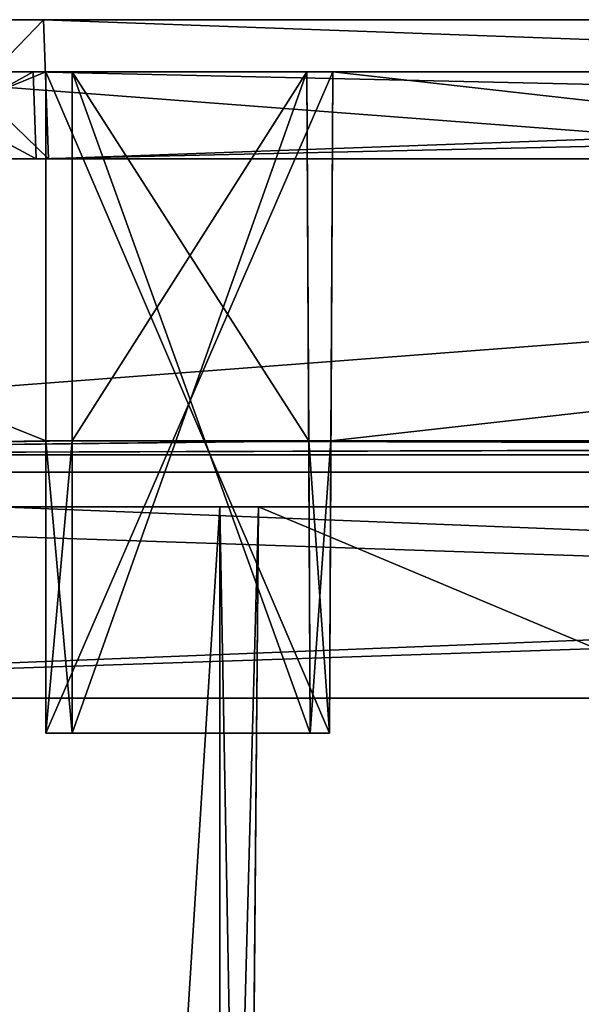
# Model space of a CAD drawing. Header units: millimetres. Extents: x -360 to 362, y 0 to 398.
# Tile 93 of 256: x -112 to -80, y 340 to 397. Entities that reach past the tile are written whole.
import ezdxf

# ---------------------------------------------------------------- set-up
doc = ezdxf.new("R2010")
doc.units = ezdxf.units.MM
doc.header["$LTSCALE"] = 33.374815
for name, color, linetype in [('137', 7, 'CONTINUOUS'), ('144', 7, 'CONTINUOUS'), ('151', 7, 'CONTINUOUS'), ('172', 7, 'CONTINUOUS'), ('173', 7, 'CONTINUOUS'), ('174', 7, 'CONTINUOUS'), ('175', 7, 'CONTINUOUS'), ('2', 7, 'CONTINUOUS'), ('28', 7, 'CONTINUOUS'), ('3', 7, 'CONTINUOUS'), ('300', 7, 'CONTINUOUS'), ('301', 7, 'CONTINUOUS'), ('302', 7, 'CONTINUOUS'), ('4', 7, 'CONTINUOUS'), ('5', 7, 'CONTINUOUS'), ('6', 7, 'CONTINUOUS'), ('630', 7, 'CONTINUOUS'), ('632', 7, 'CONTINUOUS'), ('634', 7, 'CONTINUOUS'), ('639', 7, 'CONTINUOUS'), ('640', 7, 'CONTINUOUS'), ('644', 7, 'CONTINUOUS'), ('647', 7, 'CONTINUOUS'), ('648', 7, 'CONTINUOUS'), ('650', 7, 'CONTINUOUS'), ('651', 7, 'CONTINUOUS'), ('658', 7, 'CONTINUOUS'), ('677', 7, 'CONTINUOUS'), ('7', 7, 'CONTINUOUS'), ('711', 7, 'CONTINUOUS'), ('712', 7, 'CONTINUOUS'), ('713', 7, 'CONTINUOUS'), ('714', 7, 'CONTINUOUS'), ('715', 7, 'CONTINUOUS'), ('716', 7, 'CONTINUOUS'), ('717', 7, 'CONTINUOUS'), ('718', 7, 'CONTINUOUS'), ('719', 7, 'CONTINUOUS'), ('720', 7, 'CONTINUOUS'), ('721', 7, 'CONTINUOUS'), ('753', 7, 'CONTINUOUS'), ('754', 7, 'CONTINUOUS'), ('755', 7, 'CONTINUOUS'), ('756', 7, 'CONTINUOUS'), ('757', 7, 'CONTINUOUS'), ('758', 7, 'CONTINUOUS'), ('759', 7, 'CONTINUOUS'), ('760', 7, 'CONTINUOUS'), ('761', 7, 'CONTINUOUS'), ('762', 7, 'CONTINUOUS'), ('763', 7, 'CONTINUOUS'), ('766', 7, 'CONTINUOUS'), ('767', 7, 'CONTINUOUS'), ('769', 7, 'CONTINUOUS'), ('770', 7, 'CONTINUOUS'), ('773', 7, 'CONTINUOUS'), ('776', 7, 'CONTINUOUS')]:
    doc.layers.add(name, color=color, linetype=linetype)

msp = doc.modelspace()

# ---------------------------------------------------------------- linework, layer by layer
at = {"layer": '137', "linetype": 'Continuous'}
for points in [[(-164.001, 358, -6), (164.001, 358, -6), (-163.774, 371, -6.227), (-164.001, 358, -6)], [(164.001, 358, -6), (163.774, 371, -6.227), (-163.774, 371, -6.227), (164.001, 358, -6)]]:
    msp.add_3dface(points, dxfattribs=at)
at = {"layer": '144', "linetype": 'Continuous'}
for points in [[(-163.808, 369, -8.192), (163.808, 369, -8.192), (-164, 358, -8), (-163.808, 369, -8.192)], [(163.808, 369, -8.192), (164, 358, -8), (-164, 358, -8), (163.808, 369, -8.192)]]:
    msp.add_3dface(points, dxfattribs=at)
at = {"layer": '151', "linetype": 'Continuous'}
for points in [[(-100.75, 369, -13.616), (-146.213, 369, -13.616), (-123.06, 15, -25.978), (-100.75, 369, -13.616)], [(-100.75, 369, -13.616), (-123.06, 15, -25.978), (-100.75, 286, -16.514), (-100.75, 369, -13.616)], [(98.526, 369, -13.616), (-98.526, 369, -13.616), (-99.25, 286, -16.514), (98.526, 369, -13.616)], [(98.526, 369, -13.616), (-99.25, 286, -16.514), (99.25, 286, -16.514), (98.526, 369, -13.616)]]:
    msp.add_3dface(points, dxfattribs=at)
at = {"layer": '172', "linetype": 'Continuous'}
for points in [[(-146.213, 369, -333.384), (-100.75, 369, -333.384), (-100.75, 286, -330.486), (-146.213, 369, -333.384)], [(-146.213, 369, -333.384), (-100.75, 286, -330.486), (-113.041, 15, -321.022), (-146.213, 369, -333.384)], [(-99.25, 286, -330.486), (-98.526, 369, -333.384), (99.25, 286, -330.486), (-99.25, 286, -330.486)], [(-98.526, 369, -333.384), (98.526, 369, -333.384), (99.25, 286, -330.486), (-98.526, 369, -333.384)]]:
    msp.add_3dface(points, dxfattribs=at)
at = {"layer": '173', "linetype": 'Continuous'}
for points in [[(-98.526, 369, -337.21), (-98.526, 369, -333.384), (-99.25, 286, -330.486), (-98.526, 369, -337.21)], [(-98.526, 369, -337.21), (-99.25, 286, -330.486), (-99.247, 286.395, -336.489), (-98.526, 369, -337.21)]]:
    msp.add_3dface(points, dxfattribs=at)
at = {"layer": '174', "linetype": 'Continuous'}
for points in [[(-100.75, 369, -337.21), (-98.526, 369, -337.21), (-99.247, 286.395, -336.489), (-100.75, 369, -337.21)], [(-100.75, 369, -337.21), (-99.247, 286.395, -336.489), (-100.75, 286.395, -336.489), (-100.75, 369, -337.21)]]:
    msp.add_3dface(points, dxfattribs=at)
at = {"layer": '175', "linetype": 'Continuous'}
for points in [[(-100.75, 369, -333.384), (-100.75, 369, -337.21), (-100.75, 286.395, -336.489), (-100.75, 369, -333.384)], [(-100.75, 286, -330.486), (-100.75, 369, -333.384), (-100.75, 286, -333.143), (-100.75, 286, -330.486)], [(-100.75, 369, -333.384), (-100.75, 286.395, -336.489), (-100.75, 286, -333.143), (-100.75, 369, -333.384)]]:
    msp.add_3dface(points, dxfattribs=at)
at = {"layer": '2', "linetype": 'Continuous'}
for points in [[(-165.308, 369, -337.308), (-164.868, 369, -338.368), (165.308, 369, -337.308), (-165.308, 369, -337.308)], [(-146.213, 369, -333.384), (-165.308, 369, -337.308), (-100.75, 369, -333.384), (-146.213, 369, -333.384)], [(-100.75, 369, -333.384), (-165.308, 369, -337.308), (-100.75, 369, -337.21), (-100.75, 369, -333.384)], [(-100.75, 369, -337.21), (-165.308, 369, -337.308), (-98.526, 369, -337.21), (-100.75, 369, -337.21)], [(-98.526, 369, -337.21), (-165.308, 369, -337.308), (98.526, 369, -337.21), (-98.526, 369, -337.21)], [(-165.308, 369, -337.308), (165.308, 369, -337.308), (98.526, 369, -337.21), (-165.308, 369, -337.308)], [(-164.868, 369, -8.632), (-165.308, 369, -9.692), (164.868, 369, -8.632), (-164.868, 369, -8.632)], [(164.868, 369, -8.632), (-165.308, 369, -9.692), (165.308, 369, -9.692), (164.868, 369, -8.632)], [(-100.75, 369, -9.79), (-98.526, 369, -9.79), (-165.308, 369, -9.692), (-100.75, 369, -9.79)], [(-100.75, 369, -9.79), (-165.308, 369, -9.692), (-146.213, 369, -13.616), (-100.75, 369, -9.79)], [(165.308, 369, -9.692), (-165.308, 369, -9.692), (-98.526, 369, -9.79), (165.308, 369, -9.692)], [(-164.868, 369, -338.368), (-163.808, 369, -338.808), (164.868, 369, -338.368), (-164.868, 369, -338.368)], [(165.308, 369, -337.308), (-164.868, 369, -338.368), (164.868, 369, -338.368), (165.308, 369, -337.308)], [(-163.808, 369, -8.192), (-164.868, 369, -8.632), (163.808, 369, -8.192), (-163.808, 369, -8.192)], [(163.808, 369, -8.192), (-164.868, 369, -8.632), (164.868, 369, -8.632), (163.808, 369, -8.192)], [(-163.808, 369, -338.808), (163.808, 369, -338.808), (164.868, 369, -338.368), (-163.808, 369, -338.808)], [(-100.75, 369, -13.616), (-100.75, 369, -9.79), (-146.213, 369, -13.616), (-100.75, 369, -13.616)], [(165.308, 369, -9.692), (-98.526, 369, -9.79), (98.526, 369, -9.79), (165.308, 369, -9.692)], [(-98.526, 369, -9.79), (-98.526, 369, -13.616), (98.526, 369, -9.79), (-98.526, 369, -9.79)], [(98.526, 369, -9.79), (-98.526, 369, -13.616), (98.526, 369, -13.616), (98.526, 369, -9.79)], [(-98.526, 369, -333.384), (-98.526, 369, -337.21), (98.526, 369, -333.384), (-98.526, 369, -333.384)], [(98.526, 369, -333.384), (-98.526, 369, -337.21), (98.526, 369, -337.21), (98.526, 369, -333.384)]]:
    msp.add_3dface(points, dxfattribs=at)
at = {"layer": '28', "linetype": 'Continuous'}
for points in [[(-146.339, 371, -15.547), (146.339, 371, -15.547), (124.611, 38.791, -27.148), (-146.339, 371, -15.547)], [(-123.968, 38.791, -27.148), (-146.339, 371, -15.547), (123.968, 38.791, -27.148), (-123.968, 38.791, -27.148)], [(123.968, 38.791, -27.148), (-146.339, 371, -15.547), (124.611, 38.791, -27.148), (123.968, 38.791, -27.148)]]:
    msp.add_3dface(points, dxfattribs=at)
at = {"layer": '3', "linetype": 'Continuous'}
for points in [[(-163.808, 369, -338.808), (-164, 358, -339), (164, 358, -339), (-163.808, 369, -338.808)], [(163.808, 369, -338.808), (-163.808, 369, -338.808), (164, 358, -339), (163.808, 369, -338.808)]]:
    msp.add_3dface(points, dxfattribs=at)
at = {"layer": '300', "linetype": 'Continuous'}
for points in [[(-100.75, 369, -9.79), (-100.75, 369, -13.616), (-100.75, 286, -16.514), (-100.75, 369, -9.79)], [(-100.75, 369, -9.79), (-100.75, 286, -16.514), (-100.75, 286.395, -10.511), (-100.75, 369, -9.79)]]:
    msp.add_3dface(points, dxfattribs=at)
at = {"layer": '301', "linetype": 'Continuous'}
for points in [[(-98.526, 369, -9.79), (-100.75, 369, -9.79), (-100.75, 286.395, -10.511), (-98.526, 369, -9.79)], [(-98.526, 369, -9.79), (-100.75, 286.395, -10.511), (-99.247, 286.395, -10.511), (-98.526, 369, -9.79)]]:
    msp.add_3dface(points, dxfattribs=at)
at = {"layer": '302', "linetype": 'Continuous'}
for points in [[(-99.25, 286, -16.514), (-98.526, 369, -13.616), (-99.25, 286, -13.857), (-99.25, 286, -16.514)], [(-98.526, 369, -13.616), (-99.247, 286.395, -10.511), (-99.25, 286, -13.857), (-98.526, 369, -13.616)], [(-98.526, 369, -13.616), (-98.526, 369, -9.79), (-99.247, 286.395, -10.511), (-98.526, 369, -13.616)]]:
    msp.add_3dface(points, dxfattribs=at)
at = {"layer": '4', "linetype": 'Continuous'}
for points in [[(164.001, 358, -341), (-164, 358, -339), (-164.001, 358, -341), (164.001, 358, -341)], [(164.001, 358, -6), (-164.001, 358, -6), (164, 358, -8), (164.001, 358, -6)], [(164, 358, -8), (-164.001, 358, -6), (-164, 358, -8), (164, 358, -8)], [(164, 358, -339), (-164, 358, -339), (164.001, 358, -341), (164, 358, -339)]]:
    msp.add_3dface(points, dxfattribs=at)
at = {"layer": '5', "linetype": 'Continuous'}
for points in [[(164.001, 358, -341), (-164.001, 358, -341), (163.774, 371, -340.773), (164.001, 358, -341)], [(-164.001, 358, -341), (-163.774, 371, -340.773), (163.774, 371, -340.773), (-164.001, 358, -341)]]:
    msp.add_3dface(points, dxfattribs=at)
at = {"layer": '6', "linetype": 'Continuous'}
for points in [[(163.774, 371, -340.773), (-163.774, 371, -340.773), (146.339, 371, -331.453), (163.774, 371, -340.773)], [(146.339, 371, -331.453), (-163.774, 371, -340.773), (-146.339, 371, -331.453), (146.339, 371, -331.453)], [(-163.774, 371, -6.227), (163.774, 371, -6.227), (-146.339, 371, -15.547), (-163.774, 371, -6.227)], [(-146.339, 371, -15.547), (163.774, 371, -6.227), (146.339, 371, -15.547), (-146.339, 371, -15.547)]]:
    msp.add_3dface(points, dxfattribs=at)
at = {"layer": '630', "linetype": 'Continuous'}
for points in [[(165.002, 372, -5), (-165.002, 372, -5), (164.301, 372, -8), (165.002, 372, -5)], [(164.301, 372, -8), (-165.002, 372, -5), (-164.301, 372, -8), (164.301, 372, -8)], [(-165.002, 372, -342), (165.002, 372, -342), (-164.301, 372, -339), (-165.002, 372, -342)], [(-164.301, 372, -339), (165.002, 372, -342), (164.301, 372, -339), (-164.301, 372, -339)]]:
    msp.add_3dface(points, dxfattribs=at)
at = {"layer": '632', "linetype": 'Continuous'}
for points in [[(-164.129, 397, -5.873), (164.129, 397, -5.873), (-110.883, 397, -46.627), (-164.129, 397, -5.873)], [(-118.871, 397, -48.764), (-164.129, 397, -5.873), (-110.883, 397, -46.627), (-118.871, 397, -48.764)], [(164.129, 397, -341.127), (-164.129, 397, -341.127), (110.883, 397, -300.373), (164.129, 397, -341.127)], [(110.883, 397, -300.373), (-164.129, 397, -341.127), (-110.883, 397, -300.373), (110.883, 397, -300.373)], [(-110.883, 397, -300.373), (-164.129, 397, -341.127), (-118.873, 397, -298.235), (-110.883, 397, -300.373)], [(-110.883, 397, -46.627), (164.129, 397, -5.873), (110.883, 397, -46.627), (-110.883, 397, -46.627)]]:
    msp.add_3dface(points, dxfattribs=at)
at = {"layer": '634', "linetype": 'Continuous'}
for points in [[(-111.305, 389, -43.906), (-120.457, 389, -46.359), (-118.603, 389, -49.05), (-111.305, 389, -43.906)], [(-120.454, 389, -300.642), (-111.305, 389, -303.094), (-118.604, 389, -297.95), (-120.454, 389, -300.642)], [(-118.604, 389, -297.95), (-111.305, 389, -303.094), (-110.603, 389, -300.094), (-118.604, 389, -297.95)], [(-110.603, 389, -46.906), (-111.305, 389, -43.906), (-118.603, 389, -49.05), (-110.603, 389, -46.906)], [(111.305, 389, -43.906), (-111.305, 389, -43.906), (110.603, 389, -46.906), (111.305, 389, -43.906)], [(110.603, 389, -46.906), (-111.305, 389, -43.906), (-110.603, 389, -46.906), (110.603, 389, -46.906)], [(-111.305, 389, -303.094), (111.305, 389, -303.094), (-110.603, 389, -300.094), (-111.305, 389, -303.094)], [(-110.603, 389, -300.094), (111.305, 389, -303.094), (110.603, 389, -300.094), (-110.603, 389, -300.094)]]:
    msp.add_3dface(points, dxfattribs=at)
at = {"layer": '639', "linetype": 'Continuous'}
for points in [[(-109.25, 394, -20.5), (-95.75, 394, -20.5), (-109.25, 394, -8.768), (-109.25, 394, -20.5)], [(-109.25, 394, -8.768), (-95.75, 394, -20.5), (-95.75, 394, -8.768), (-109.25, 394, -8.768)]]:
    msp.add_3dface(points, dxfattribs=at)
at = {"layer": '640', "linetype": 'Continuous'}
for points in [[(-95.75, 394, -338.232), (-95.75, 394, -326.5), (-109.25, 394, -326.5), (-95.75, 394, -338.232)], [(-109.25, 394, -338.232), (-95.75, 394, -338.232), (-109.25, 394, -326.5), (-109.25, 394, -338.232)]]:
    msp.add_3dface(points, dxfattribs=at)
at = {"layer": '644', "linetype": 'Continuous'}
for points in [[(-164.732, 394, -9.968), (-164.732, 394, -62.75), (-110.75, 394, -22), (-164.732, 394, -9.968)], [(-110.75, 394, -22), (-164.732, 394, -62.75), (-94.25, 394, -22), (-110.75, 394, -22)], [(-94.25, 394, -22), (-164.732, 394, -62.75), (-120.629, 394, -46.183), (-94.25, 394, -22)], [(-164.381, 394, -9.119), (-164.732, 394, -9.968), (-110.75, 394, -8.768), (-164.381, 394, -9.119)], [(-110.75, 394, -8.768), (-164.732, 394, -9.968), (-110.75, 394, -22), (-110.75, 394, -8.768)], [(-164.381, 394, -337.881), (-110.75, 394, -325), (-164.732, 394, -337.032), (-164.381, 394, -337.881)], [(-164.732, 394, -337.032), (-110.75, 394, -325), (-111.479, 394, -303.268), (-164.732, 394, -337.032)], [(-120.631, 394, -300.815), (-164.732, 394, -337.032), (-111.479, 394, -303.268), (-120.631, 394, -300.815)], [(-163.532, 394, -8.768), (-164.381, 394, -9.119), (-110.75, 394, -8.768), (-163.532, 394, -8.768)], [(-163.532, 394, -338.232), (-110.75, 394, -325), (-164.381, 394, -337.881), (-163.532, 394, -338.232)], [(-110.75, 394, -338.232), (-110.75, 394, -325), (-163.532, 394, -338.232), (-110.75, 394, -338.232)], [(-111.479, 394, -43.732), (-94.25, 394, -22), (-120.629, 394, -46.183), (-111.479, 394, -43.732)], [(94.25, 394, -22), (-94.25, 394, -22), (-111.479, 394, -43.732), (94.25, 394, -22)], [(110.75, 394, -22), (94.25, 394, -22), (-111.479, 394, -43.732), (110.75, 394, -22)], [(111.479, 394, -43.732), (110.75, 394, -22), (-111.479, 394, -43.732), (111.479, 394, -43.732)], [(-111.479, 394, -303.268), (-110.75, 394, -325), (111.479, 394, -303.268), (-111.479, 394, -303.268)], [(-110.75, 394, -325), (-94.25, 394, -325), (111.479, 394, -303.268), (-110.75, 394, -325)], [(-94.25, 394, -8.768), (-94.25, 394, -22), (94.25, 394, -8.768), (-94.25, 394, -8.768)], [(94.25, 394, -8.768), (-94.25, 394, -22), (94.25, 394, -22), (94.25, 394, -8.768)], [(94.25, 394, -338.232), (94.25, 394, -325), (-94.25, 394, -338.232), (94.25, 394, -338.232)], [(-94.25, 394, -338.232), (94.25, 394, -325), (-94.25, 394, -325), (-94.25, 394, -338.232)], [(-94.25, 394, -325), (94.25, 394, -325), (111.479, 394, -303.268), (-94.25, 394, -325)]]:
    msp.add_3dface(points, dxfattribs=at)
at = {"layer": '647', "linetype": 'Continuous'}
for points in [[(-111.305, 389, -43.906), (111.305, 389, -43.906), (-111.479, 394, -43.732), (-111.305, 389, -43.906)], [(111.305, 389, -43.906), (111.479, 394, -43.732), (-111.479, 394, -43.732), (111.305, 389, -43.906)]]:
    msp.add_3dface(points, dxfattribs=at)
at = {"layer": '648', "linetype": 'Continuous'}
for points in [[(-120.457, 389, -46.359), (-111.305, 389, -43.906), (-120.629, 394, -46.183), (-120.457, 389, -46.359)], [(-111.305, 389, -43.906), (-111.479, 394, -43.732), (-120.629, 394, -46.183), (-111.305, 389, -43.906)]]:
    msp.add_3dface(points, dxfattribs=at)
at = {"layer": '650', "linetype": 'Continuous'}
for points in [[(-111.305, 389, -303.094), (-111.479, 394, -303.268), (111.479, 394, -303.268), (-111.305, 389, -303.094)], [(111.305, 389, -303.094), (-111.305, 389, -303.094), (111.479, 394, -303.268), (111.305, 389, -303.094)]]:
    msp.add_3dface(points, dxfattribs=at)
at = {"layer": '651', "linetype": 'Continuous'}
for points in [[(-120.454, 389, -300.642), (-120.631, 394, -300.815), (-111.479, 394, -303.268), (-120.454, 389, -300.642)], [(-111.305, 389, -303.094), (-120.454, 389, -300.642), (-111.479, 394, -303.268), (-111.305, 389, -303.094)]]:
    msp.add_3dface(points, dxfattribs=at)
at = {"layer": '658', "linetype": 'Continuous'}
for points in [[(-164.301, 372, -8), (-163.532, 394, -8.768), (-110.75, 394, -8.768), (-164.301, 372, -8)], [(-164.301, 372, -8), (-110.75, 394, -8.768), (-110.75, 372.8, -8.028), (-164.301, 372, -8)], [(-109.25, 394, -8.768), (-95.75, 394, -8.768), (-109.25, 372.8, -8.028), (-109.25, 394, -8.768)], [(-95.75, 394, -8.768), (-95.639, 372.8, -8.028), (-109.25, 372.8, -8.028), (-95.75, 394, -8.768)], [(-94.25, 394, -8.768), (94.25, 394, -8.768), (-94.361, 372.8, -8.028), (-94.25, 394, -8.768)], [(94.25, 394, -8.768), (94.361, 372.8, -8.028), (-94.361, 372.8, -8.028), (94.25, 394, -8.768)], [(164.301, 372, -8), (-164.301, 372, -8), (110.75, 372.8, -8.028), (164.301, 372, -8)], [(-164.301, 372, -8), (109.25, 372.8, -8.028), (110.75, 372.8, -8.028), (-164.301, 372, -8)], [(109.25, 372.8, -8.028), (-164.301, 372, -8), (95.639, 372.8, -8.028), (109.25, 372.8, -8.028)], [(95.639, 372.8, -8.028), (-164.301, 372, -8), (94.361, 372.8, -8.028), (95.639, 372.8, -8.028)], [(94.361, 372.8, -8.028), (-164.301, 372, -8), (-94.361, 372.8, -8.028), (94.361, 372.8, -8.028)], [(-94.361, 372.8, -8.028), (-164.301, 372, -8), (-95.639, 372.8, -8.028), (-94.361, 372.8, -8.028)], [(-95.639, 372.8, -8.028), (-164.301, 372, -8), (-109.25, 372.8, -8.028), (-95.639, 372.8, -8.028)], [(-109.25, 372.8, -8.028), (-164.301, 372, -8), (-110.75, 372.8, -8.028), (-109.25, 372.8, -8.028)]]:
    msp.add_3dface(points, dxfattribs=at)
at = {"layer": '677', "linetype": 'Continuous'}
for points in [[(-163.532, 394, -338.232), (-164.301, 372, -339), (-110.75, 372.8, -338.972), (-163.532, 394, -338.232)], [(-110.75, 394, -338.232), (-163.532, 394, -338.232), (-110.75, 372.8, -338.972), (-110.75, 394, -338.232)], [(-95.75, 394, -338.232), (-109.25, 394, -338.232), (-95.639, 372.8, -338.972), (-95.75, 394, -338.232)], [(-109.25, 394, -338.232), (-109.25, 372.8, -338.972), (-95.639, 372.8, -338.972), (-109.25, 394, -338.232)], [(-94.25, 394, -338.232), (-94.361, 372.8, -338.972), (94.361, 372.8, -338.972), (-94.25, 394, -338.232)], [(94.25, 394, -338.232), (-94.25, 394, -338.232), (94.361, 372.8, -338.972), (94.25, 394, -338.232)], [(-164.301, 372, -339), (164.301, 372, -339), (-110.75, 372.8, -338.972), (-164.301, 372, -339)], [(-110.75, 372.8, -338.972), (164.301, 372, -339), (-109.25, 372.8, -338.972), (-110.75, 372.8, -338.972)], [(-109.25, 372.8, -338.972), (164.301, 372, -339), (-95.639, 372.8, -338.972), (-109.25, 372.8, -338.972)], [(-95.639, 372.8, -338.972), (164.301, 372, -339), (-94.361, 372.8, -338.972), (-95.639, 372.8, -338.972)], [(-94.361, 372.8, -338.972), (164.301, 372, -339), (94.361, 372.8, -338.972), (-94.361, 372.8, -338.972)]]:
    msp.add_3dface(points, dxfattribs=at)
at = {"layer": '7', "linetype": 'Continuous'}
for points in [[(146.339, 371, -331.453), (-146.339, 371, -331.453), (-124.611, 38.791, -319.852), (146.339, 371, -331.453)], [(-123.968, 38.791, -319.852), (146.339, 371, -331.453), (-124.611, 38.791, -319.852), (-123.968, 38.791, -319.852)], [(146.339, 371, -331.453), (-123.968, 38.791, -319.852), (123.968, 38.791, -319.852), (146.339, 371, -331.453)]]:
    msp.add_3dface(points, dxfattribs=at)
at = {"layer": '711', "linetype": 'Continuous'}
for points in [[(-110.75, 394, -325), (-110.75, 394, -338.232), (-110.75, 372.8, -338.972), (-110.75, 394, -325)], [(-110.75, 394, -325), (-110.75, 372.8, -338.972), (-110.75, 372.8, -331.157), (-110.75, 394, -325)], [(-110.75, 356, -325), (-110.75, 394, -325), (-110.75, 356, -329.688), (-110.75, 356, -325)], [(-110.75, 356, -329.688), (-110.75, 394, -325), (-110.75, 372.8, -331.157), (-110.75, 356, -329.688)]]:
    msp.add_3dface(points, dxfattribs=at)
at = {"layer": '712', "linetype": 'Continuous'}
for points in [[(-110.75, 372.8, -338.972), (-109.25, 372.8, -338.972), (-109.25, 372.8, -331.157), (-110.75, 372.8, -338.972)], [(-110.75, 372.8, -331.157), (-110.75, 372.8, -338.972), (-109.25, 372.8, -331.157), (-110.75, 372.8, -331.157)]]:
    msp.add_3dface(points, dxfattribs=at)
at = {"layer": '713', "linetype": 'Continuous'}
for points in [[(-110.75, 356, -329.688), (-110.75, 372.8, -331.157), (-109.25, 356, -329.688), (-110.75, 356, -329.688)], [(-110.75, 372.8, -331.157), (-109.25, 372.8, -331.157), (-109.25, 356, -329.688), (-110.75, 372.8, -331.157)]]:
    msp.add_3dface(points, dxfattribs=at)
at = {"layer": '714', "linetype": 'Continuous'}
for points in [[(-109.25, 394, -338.232), (-109.25, 394, -326.5), (-109.25, 372.8, -331.157), (-109.25, 394, -338.232)], [(-109.25, 372.8, -338.972), (-109.25, 394, -338.232), (-109.25, 372.8, -331.157), (-109.25, 372.8, -338.972)], [(-109.25, 372.8, -331.157), (-109.25, 394, -326.5), (-109.25, 356, -326.5), (-109.25, 372.8, -331.157)], [(-109.25, 356, -329.688), (-109.25, 372.8, -331.157), (-109.25, 356, -326.5), (-109.25, 356, -329.688)]]:
    msp.add_3dface(points, dxfattribs=at)
at = {"layer": '715', "linetype": 'Continuous'}
for points in [[(-110.75, 356, -325), (-110.75, 356, -329.688), (-109.25, 356, -329.688), (-110.75, 356, -325)], [(-110.75, 356, -325), (-109.25, 356, -329.688), (-109.25, 356, -326.5), (-110.75, 356, -325)], [(-110.75, 356, -325), (-109.25, 356, -326.5), (-95.551, 356, -326.5), (-110.75, 356, -325)], [(-110.75, 356, -325), (-95.551, 356, -326.5), (-94.449, 356, -325), (-110.75, 356, -325)], [(-94.449, 356, -325), (-95.551, 356, -326.5), (-94.449, 356, -329.688), (-94.449, 356, -325)], [(-94.449, 356, -329.688), (-95.551, 356, -326.5), (-95.551, 356, -329.688), (-94.449, 356, -329.688)]]:
    msp.add_3dface(points, dxfattribs=at)
at = {"layer": '716', "linetype": 'Continuous'}
for points in [[(-109.25, 394, -326.5), (-95.75, 394, -326.5), (-95.551, 356, -326.5), (-109.25, 394, -326.5)], [(-109.25, 356, -326.5), (-109.25, 394, -326.5), (-95.551, 356, -326.5), (-109.25, 356, -326.5)]]:
    msp.add_3dface(points, dxfattribs=at)
at = {"layer": '717', "linetype": 'Continuous'}
for points in [[(-95.75, 394, -326.5), (-95.75, 394, -338.232), (-95.639, 372.8, -338.972), (-95.75, 394, -326.5)], [(-95.75, 394, -326.5), (-95.639, 372.8, -338.972), (-95.639, 372.8, -331.157), (-95.75, 394, -326.5)], [(-95.551, 356, -326.5), (-95.75, 394, -326.5), (-95.551, 356, -329.688), (-95.551, 356, -326.5)], [(-95.551, 356, -329.688), (-95.75, 394, -326.5), (-95.639, 372.8, -331.157), (-95.551, 356, -329.688)]]:
    msp.add_3dface(points, dxfattribs=at)
at = {"layer": '718', "linetype": 'Continuous'}
for points in [[(-95.639, 372.8, -338.972), (-94.361, 372.8, -338.972), (-94.361, 372.8, -331.157), (-95.639, 372.8, -338.972)], [(-95.639, 372.8, -331.157), (-95.639, 372.8, -338.972), (-94.361, 372.8, -331.157), (-95.639, 372.8, -331.157)]]:
    msp.add_3dface(points, dxfattribs=at)
at = {"layer": '719', "linetype": 'Continuous'}
for points in [[(-94.449, 356, -329.688), (-95.551, 356, -329.688), (-95.639, 372.8, -331.157), (-94.449, 356, -329.688)], [(-94.449, 356, -329.688), (-95.639, 372.8, -331.157), (-94.361, 372.8, -331.157), (-94.449, 356, -329.688)]]:
    msp.add_3dface(points, dxfattribs=at)
at = {"layer": '720', "linetype": 'Continuous'}
for points in [[(-94.25, 394, -338.232), (-94.25, 394, -325), (-94.449, 356, -325), (-94.25, 394, -338.232)], [(-94.25, 394, -338.232), (-94.449, 356, -325), (-94.361, 372.8, -331.157), (-94.25, 394, -338.232)], [(-94.361, 372.8, -338.972), (-94.25, 394, -338.232), (-94.361, 372.8, -331.157), (-94.361, 372.8, -338.972)], [(-94.449, 356, -325), (-94.449, 356, -329.688), (-94.361, 372.8, -331.157), (-94.449, 356, -325)]]:
    msp.add_3dface(points, dxfattribs=at)
at = {"layer": '721', "linetype": 'Continuous'}
for points in [[(-94.25, 394, -325), (-110.75, 394, -325), (-110.75, 356, -325), (-94.25, 394, -325)], [(-94.25, 394, -325), (-110.75, 356, -325), (-94.449, 356, -325), (-94.25, 394, -325)]]:
    msp.add_3dface(points, dxfattribs=at)
at = {"layer": '753', "linetype": 'Continuous'}
for points in [[(-94.449, 356, -17.312), (-94.25, 394, -22), (-94.361, 372.8, -15.843), (-94.449, 356, -17.312)], [(-94.25, 394, -22), (-94.449, 356, -17.312), (-94.449, 356, -22), (-94.25, 394, -22)], [(-94.25, 394, -22), (-94.25, 394, -8.768), (-94.361, 372.8, -8.028), (-94.25, 394, -22)], [(-94.25, 394, -22), (-94.361, 372.8, -8.028), (-94.361, 372.8, -15.843), (-94.25, 394, -22)]]:
    msp.add_3dface(points, dxfattribs=at)
at = {"layer": '754', "linetype": 'Continuous'}
for points in [[(-95.551, 356, -17.312), (-94.361, 372.8, -15.843), (-95.639, 372.8, -15.843), (-95.551, 356, -17.312)], [(-94.449, 356, -17.312), (-94.361, 372.8, -15.843), (-95.551, 356, -17.312), (-94.449, 356, -17.312)]]:
    msp.add_3dface(points, dxfattribs=at)
at = {"layer": '755', "linetype": 'Continuous'}
for points in [[(-110.75, 356, -22), (-94.449, 356, -22), (-109.25, 356, -20.5), (-110.75, 356, -22)], [(-110.75, 356, -17.312), (-110.75, 356, -22), (-109.25, 356, -20.5), (-110.75, 356, -17.312)], [(-109.25, 356, -17.312), (-110.75, 356, -17.312), (-109.25, 356, -20.5), (-109.25, 356, -17.312)], [(-94.449, 356, -22), (-95.551, 356, -20.5), (-109.25, 356, -20.5), (-94.449, 356, -22)], [(-94.449, 356, -22), (-94.449, 356, -17.312), (-95.551, 356, -17.312), (-94.449, 356, -22)], [(-94.449, 356, -22), (-95.551, 356, -17.312), (-95.551, 356, -20.5), (-94.449, 356, -22)]]:
    msp.add_3dface(points, dxfattribs=at)
at = {"layer": '756', "linetype": 'Continuous'}
for points in [[(-95.75, 394, -20.5), (-109.25, 394, -20.5), (-109.25, 356, -20.5), (-95.75, 394, -20.5)], [(-95.551, 356, -20.5), (-95.75, 394, -20.5), (-109.25, 356, -20.5), (-95.551, 356, -20.5)]]:
    msp.add_3dface(points, dxfattribs=at)
at = {"layer": '757', "linetype": 'Continuous'}
for points in [[(-109.25, 394, -20.5), (-109.25, 394, -8.768), (-109.25, 372.8, -8.028), (-109.25, 394, -20.5)], [(-109.25, 394, -20.5), (-109.25, 372.8, -8.028), (-109.25, 372.8, -15.843), (-109.25, 394, -20.5)], [(-109.25, 394, -20.5), (-109.25, 356, -17.312), (-109.25, 356, -20.5), (-109.25, 394, -20.5)], [(-109.25, 356, -17.312), (-109.25, 394, -20.5), (-109.25, 372.8, -15.843), (-109.25, 356, -17.312)]]:
    msp.add_3dface(points, dxfattribs=at)
at = {"layer": '758', "linetype": 'Continuous'}
for points in [[(-110.75, 356, -17.312), (-109.25, 356, -17.312), (-109.25, 372.8, -15.843), (-110.75, 356, -17.312)], [(-110.75, 356, -17.312), (-109.25, 372.8, -15.843), (-110.75, 372.8, -15.843), (-110.75, 356, -17.312)]]:
    msp.add_3dface(points, dxfattribs=at)
at = {"layer": '759', "linetype": 'Continuous'}
for points in [[(-110.75, 394, -8.768), (-110.75, 394, -22), (-110.75, 356, -22), (-110.75, 394, -8.768)], [(-110.75, 372.8, -8.028), (-110.75, 394, -8.768), (-110.75, 372.8, -15.843), (-110.75, 372.8, -8.028)], [(-110.75, 394, -8.768), (-110.75, 356, -22), (-110.75, 372.8, -15.843), (-110.75, 394, -8.768)], [(-110.75, 356, -22), (-110.75, 356, -17.312), (-110.75, 372.8, -15.843), (-110.75, 356, -22)]]:
    msp.add_3dface(points, dxfattribs=at)
at = {"layer": '760', "linetype": 'Continuous'}
for points in [[(-109.25, 372.8, -8.028), (-110.75, 372.8, -8.028), (-110.75, 372.8, -15.843), (-109.25, 372.8, -8.028)], [(-109.25, 372.8, -15.843), (-109.25, 372.8, -8.028), (-110.75, 372.8, -15.843), (-109.25, 372.8, -15.843)]]:
    msp.add_3dface(points, dxfattribs=at)
at = {"layer": '761', "linetype": 'Continuous'}
for points in [[(-110.75, 394, -22), (-94.25, 394, -22), (-94.449, 356, -22), (-110.75, 394, -22)], [(-110.75, 394, -22), (-94.449, 356, -22), (-110.75, 356, -22), (-110.75, 394, -22)]]:
    msp.add_3dface(points, dxfattribs=at)
at = {"layer": '762', "linetype": 'Continuous'}
for points in [[(-95.75, 394, -8.768), (-95.75, 394, -20.5), (-95.639, 372.8, -15.843), (-95.75, 394, -8.768)], [(-95.639, 372.8, -15.843), (-95.75, 394, -20.5), (-95.551, 356, -20.5), (-95.639, 372.8, -15.843)], [(-95.639, 372.8, -8.028), (-95.75, 394, -8.768), (-95.639, 372.8, -15.843), (-95.639, 372.8, -8.028)], [(-95.551, 356, -17.312), (-95.639, 372.8, -15.843), (-95.551, 356, -20.5), (-95.551, 356, -17.312)]]:
    msp.add_3dface(points, dxfattribs=at)
at = {"layer": '763', "linetype": 'Continuous'}
for points in [[(-94.361, 372.8, -8.028), (-95.639, 372.8, -8.028), (-95.639, 372.8, -15.843), (-94.361, 372.8, -8.028)], [(-94.361, 372.8, -15.843), (-94.361, 372.8, -8.028), (-95.639, 372.8, -15.843), (-94.361, 372.8, -15.843)]]:
    msp.add_3dface(points, dxfattribs=at)
at = {"layer": '766', "linetype": 'Continuous'}
for points in [[(-110.883, 397, -46.627), (110.883, 397, -46.627), (-110.603, 389, -46.906), (-110.883, 397, -46.627)], [(110.883, 397, -46.627), (110.603, 389, -46.906), (-110.603, 389, -46.906), (110.883, 397, -46.627)]]:
    msp.add_3dface(points, dxfattribs=at)
at = {"layer": '767', "linetype": 'Continuous'}
for points in [[(-118.871, 397, -48.764), (-110.883, 397, -46.627), (-118.603, 389, -49.05), (-118.871, 397, -48.764)], [(-110.883, 397, -46.627), (-110.603, 389, -46.906), (-118.603, 389, -49.05), (-110.883, 397, -46.627)]]:
    msp.add_3dface(points, dxfattribs=at)
at = {"layer": '769', "linetype": 'Continuous'}
for points in [[(110.883, 397, -300.373), (-110.883, 397, -300.373), (110.603, 389, -300.094), (110.883, 397, -300.373)], [(-110.883, 397, -300.373), (-110.603, 389, -300.094), (110.603, 389, -300.094), (-110.883, 397, -300.373)]]:
    msp.add_3dface(points, dxfattribs=at)
at = {"layer": '770', "linetype": 'Continuous'}
for points in [[(-110.883, 397, -300.373), (-118.873, 397, -298.235), (-110.603, 389, -300.094), (-110.883, 397, -300.373)], [(-118.873, 397, -298.235), (-118.604, 389, -297.95), (-110.603, 389, -300.094), (-118.873, 397, -298.235)]]:
    msp.add_3dface(points, dxfattribs=at)
at = {"layer": '773', "linetype": 'Continuous'}
for points in [[(-165.002, 372, -5), (165.002, 372, -5), (-164.129, 397, -5.873), (-165.002, 372, -5)], [(165.002, 372, -5), (164.129, 397, -5.873), (-164.129, 397, -5.873), (165.002, 372, -5)]]:
    msp.add_3dface(points, dxfattribs=at)
at = {"layer": '776', "linetype": 'Continuous'}
for points in [[(165.002, 372, -342), (-165.002, 372, -342), (164.129, 397, -341.127), (165.002, 372, -342)], [(-165.002, 372, -342), (-164.129, 397, -341.127), (164.129, 397, -341.127), (-165.002, 372, -342)]]:
    msp.add_3dface(points, dxfattribs=at)

doc.saveas('drawing.dxf')
